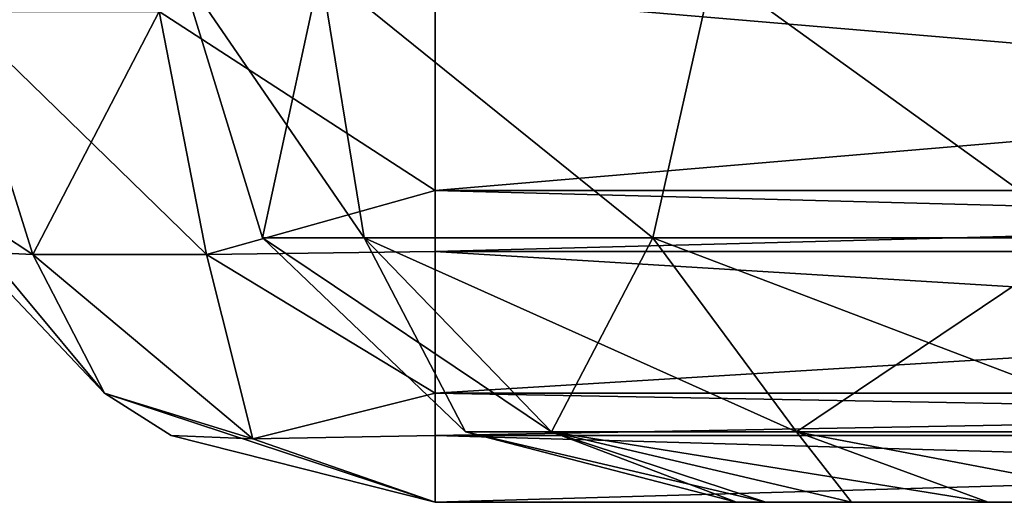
# Model space of a CAD drawing. Header units: millimetres. Extents: x -125 to 125, y -4 to 53.
# Tile 146 of 256: x -41.415 to -40.531, y -3.1 to -2.667. Entities that reach past the tile are written whole.
import ezdxf

# ---------------------------------------------------------------- set-up
doc = ezdxf.new("R2010")
doc.units = ezdxf.units.MM
doc.header["$LTSCALE"] = 65.185185
for name, color, linetype in [('276', 7, 'CONTINUOUS'), ('282', 7, 'CONTINUOUS'), ('352', 7, 'CONTINUOUS'), ('356', 7, 'CONTINUOUS'), ('357', 7, 'CONTINUOUS'), ('358', 7, 'CONTINUOUS'), ('359', 7, 'CONTINUOUS'), ('379', 7, 'CONTINUOUS'), ('380', 7, 'CONTINUOUS'), ('381', 7, 'CONTINUOUS'), ('382', 7, 'CONTINUOUS'), ('383', 7, 'CONTINUOUS'), ('408', 7, 'CONTINUOUS'), ('417', 7, 'CONTINUOUS'), ('418', 7, 'CONTINUOUS'), ('419', 7, 'CONTINUOUS'), ('420', 7, 'CONTINUOUS')]:
    doc.layers.add(name, color=color, linetype=linetype)

msp = doc.modelspace()

# ---------------------------------------------------------------- linework, layer by layer
at = {"layer": '276', "color": 7, "linetype": 'CONTINUOUS'}
for points in [[(-38.95817, -3.1, 123.7456), (-41.04183, -3.1, 123.7456), (-38.95817, -3.1, 123.16193), (-38.95817, -3.1, 123.7456)], [(-38.95817, -3.1, 123.16193), (-41.04183, -3.1, 123.7456), (-41.04183, -3.1, 123.16193), (-38.95817, -3.1, 123.16193)]]:
    msp.add_3dface(points, dxfattribs=at)
at = {"layer": '282', "color": 7, "linetype": 'CONTINUOUS'}
for points in [[(-41.04183, -3.1, -123.7456), (-38.95817, -3.1, -123.7456), (-41.04183, -3.1, -123.16193), (-41.04183, -3.1, -123.7456)], [(-38.95817, -3.1, -123.7456), (-38.95817, -3.1, -123.16193), (-41.04183, -3.1, -123.16193), (-38.95817, -3.1, -123.7456)]]:
    msp.add_3dface(points, dxfattribs=at)
at = {"layer": '352', "color": 7, "linetype": 'CONTINUOUS'}
for points in [[(-38.95817, -2.64358, 124.24369), (-41.04183, -2.64358, 124.24369), (-41.04183, -2.82008, 124.19456), (-38.95817, -2.64358, 124.24369)], [(-38.95817, -2.64358, 124.24369), (-41.04183, -2.82008, 124.19456), (-38.95817, -2.82008, 124.19456), (-38.95817, -2.64358, 124.24369)], [(-41.04183, -2.82008, 124.19456), (-41.04183, -2.87475, 124.16335), (-38.95817, -2.82008, 124.19456), (-41.04183, -2.82008, 124.19456)], [(-38.95817, -2.82008, 124.19456), (-41.04183, -2.87475, 124.16335), (-38.95817, -2.87475, 124.16335), (-38.95817, -2.82008, 124.19456)], [(-41.04183, -2.87475, 124.16335), (-41.04183, -3.00206, 124.04283), (-38.95817, -2.87475, 124.16335), (-41.04183, -2.87475, 124.16335)], [(-38.95817, -2.87475, 124.16335), (-41.04183, -3.00206, 124.04283), (-38.95817, -3.00206, 124.04283), (-38.95817, -2.87475, 124.16335)], [(-41.04183, -3.00206, 124.04283), (-41.04183, -3.0401, 123.9829), (-38.95817, -3.00206, 124.04283), (-41.04183, -3.00206, 124.04283)], [(-38.95817, -3.00206, 124.04283), (-41.04183, -3.0401, 123.9829), (-38.95817, -3.0401, 123.9829), (-38.95817, -3.00206, 124.04283)], [(-41.04183, -3.1, 123.7456), (-38.95817, -3.1, 123.7456), (-38.95817, -3.0401, 123.9829), (-41.04183, -3.1, 123.7456)], [(-41.04183, -3.0401, 123.9829), (-41.04183, -3.1, 123.7456), (-38.95817, -3.0401, 123.9829), (-41.04183, -3.0401, 123.9829)]]:
    msp.add_3dface(points, dxfattribs=at)
at = {"layer": '356', "color": 7, "linetype": 'CONTINUOUS'}
for points in [[(-41.04183, -2.64358, 122.66383), (-38.95817, -2.82008, 122.71297), (-41.04183, -2.82008, 122.71297), (-41.04183, -2.64358, 122.66383)], [(-41.04183, -2.64358, 122.66383), (-38.95817, -2.64358, 122.66383), (-38.95817, -2.82008, 122.71297), (-41.04183, -2.64358, 122.66383)], [(-41.04183, -2.82008, 122.71297), (-38.95817, -2.87474, 122.74418), (-41.04183, -2.87475, 122.74418), (-41.04183, -2.82008, 122.71297)], [(-38.95817, -2.82008, 122.71297), (-38.95817, -2.87474, 122.74418), (-41.04183, -2.82008, 122.71297), (-38.95817, -2.82008, 122.71297)], [(-38.95817, -2.87474, 122.74418), (-38.95817, -3.00206, 122.86469), (-41.04183, -2.87475, 122.74418), (-38.95817, -2.87474, 122.74418)], [(-41.04183, -2.87475, 122.74418), (-38.95817, -3.00206, 122.86469), (-41.04183, -3.00206, 122.86469), (-41.04183, -2.87475, 122.74418)], [(-41.04183, -3.00206, 122.86469), (-38.95817, -3.0401, 122.92462), (-41.04183, -3.0401, 122.92462), (-41.04183, -3.00206, 122.86469)], [(-38.95817, -3.00206, 122.86469), (-38.95817, -3.0401, 122.92462), (-41.04183, -3.00206, 122.86469), (-38.95817, -3.00206, 122.86469)], [(-38.95817, -3.1, 123.16193), (-41.04183, -3.1, 123.16193), (-41.04183, -3.0401, 122.92462), (-38.95817, -3.1, 123.16193)], [(-38.95817, -3.0401, 122.92462), (-38.95817, -3.1, 123.16193), (-41.04183, -3.0401, 122.92462), (-38.95817, -3.0401, 122.92462)]]:
    msp.add_3dface(points, dxfattribs=at)
at = {"layer": '357', "color": 7, "linetype": 'CONTINUOUS'}
for points in [[(-41.2898, -2.65932, 122.73182), (-41.04183, -2.64358, 122.66383), (-41.04183, -2.82008, 122.71297), (-41.2898, -2.65932, 122.73182)], [(-41.49079, -2.82008, 123.16193), (-41.47195, -2.65932, 122.91397), (-41.40324, -2.87766, 122.95629), (-41.49079, -2.82008, 123.16193)], [(-41.47195, -2.65932, 122.91397), (-41.2898, -2.65932, 122.73182), (-41.40324, -2.87766, 122.95629), (-41.47195, -2.65932, 122.91397)], [(-41.40324, -2.87766, 122.95629), (-41.2898, -2.65932, 122.73182), (-41.24748, -2.87766, 122.80052), (-41.40324, -2.87766, 122.95629)], [(-41.2898, -2.65932, 122.73182), (-41.04183, -2.82008, 122.71297), (-41.24748, -2.87766, 122.80052), (-41.2898, -2.65932, 122.73182)], [(-41.49079, -2.82008, 123.16193), (-41.40324, -2.87766, 122.95629), (-41.45959, -2.87474, 123.16193), (-41.49079, -2.82008, 123.16193)], [(-41.04183, -2.82008, 122.71297), (-41.04183, -3.00206, 122.86469), (-41.24748, -2.87766, 122.80052), (-41.04183, -2.82008, 122.71297)], [(-41.04183, -2.82008, 122.71297), (-41.04183, -2.87475, 122.74418), (-41.04183, -3.00206, 122.86469), (-41.04183, -2.82008, 122.71297)], [(-41.40324, -2.87766, 122.95629), (-41.33907, -3.00206, 123.16193), (-41.45959, -2.87474, 123.16193), (-41.40324, -2.87766, 122.95629)], [(-41.40324, -2.87766, 122.95629), (-41.24748, -2.87766, 122.80052), (-41.20575, -3.04302, 122.99801), (-41.40324, -2.87766, 122.95629)], [(-41.40324, -2.87766, 122.95629), (-41.20575, -3.04302, 122.99801), (-41.33907, -3.00206, 123.16193), (-41.40324, -2.87766, 122.95629)], [(-41.24748, -2.87766, 122.80052), (-41.04183, -3.00206, 122.86469), (-41.20575, -3.04302, 122.99801), (-41.24748, -2.87766, 122.80052)], [(-41.33907, -3.00206, 123.16193), (-41.20575, -3.04302, 122.99801), (-41.27914, -3.0401, 123.16193), (-41.33907, -3.00206, 123.16193)], [(-41.04183, -3.00206, 122.86469), (-41.04183, -3.1, 123.16193), (-41.20575, -3.04302, 122.99801), (-41.04183, -3.00206, 122.86469)], [(-41.04183, -3.1, 123.16193), (-41.04183, -3.00206, 122.86469), (-41.04183, -3.0401, 122.92462), (-41.04183, -3.1, 123.16193)], [(-41.20575, -3.04302, 122.99801), (-41.04183, -3.1, 123.16193), (-41.27914, -3.0401, 123.16193), (-41.20575, -3.04302, 122.99801)]]:
    msp.add_3dface(points, dxfattribs=at)
at = {"layer": '358', "color": 7, "linetype": 'CONTINUOUS'}
for points in [[(-41.45959, -2.87474, 123.16193), (-41.33907, -3.00206, 123.16193), (-41.45958, -2.87475, 123.7456), (-41.45959, -2.87474, 123.16193)], [(-41.45958, -2.87475, 123.7456), (-41.33907, -3.00206, 123.16193), (-41.33907, -3.00206, 123.7456), (-41.45958, -2.87475, 123.7456)], [(-41.33907, -3.00206, 123.7456), (-41.27914, -3.0401, 123.16193), (-41.27914, -3.0401, 123.7456), (-41.33907, -3.00206, 123.7456)], [(-41.33907, -3.00206, 123.16193), (-41.27914, -3.0401, 123.16193), (-41.33907, -3.00206, 123.7456), (-41.33907, -3.00206, 123.16193)], [(-41.04183, -3.1, 123.16193), (-41.04183, -3.1, 123.7456), (-41.27914, -3.0401, 123.7456), (-41.04183, -3.1, 123.16193)], [(-41.27914, -3.0401, 123.16193), (-41.04183, -3.1, 123.16193), (-41.27914, -3.0401, 123.7456), (-41.27914, -3.0401, 123.16193)]]:
    msp.add_3dface(points, dxfattribs=at)
at = {"layer": '359', "color": 7, "linetype": 'CONTINUOUS'}
for points in [[(-41.04183, -2.64358, 124.24369), (-41.2898, -2.65932, 124.17571), (-41.04183, -2.82008, 124.19456), (-41.04183, -2.64358, 124.24369)], [(-41.47195, -2.65932, 123.99356), (-41.49079, -2.82008, 123.7456), (-41.40324, -2.87766, 123.95124), (-41.47195, -2.65932, 123.99356)], [(-41.24748, -2.87766, 124.107), (-41.47195, -2.65932, 123.99356), (-41.40324, -2.87766, 123.95124), (-41.24748, -2.87766, 124.107)], [(-41.2898, -2.65932, 124.17571), (-41.47195, -2.65932, 123.99356), (-41.24748, -2.87766, 124.107), (-41.2898, -2.65932, 124.17571)], [(-41.04183, -2.82008, 124.19456), (-41.2898, -2.65932, 124.17571), (-41.24748, -2.87766, 124.107), (-41.04183, -2.82008, 124.19456)], [(-41.49079, -2.82008, 123.7456), (-41.45958, -2.87475, 123.7456), (-41.33907, -3.00206, 123.7456), (-41.49079, -2.82008, 123.7456)], [(-41.49079, -2.82008, 123.7456), (-41.33907, -3.00206, 123.7456), (-41.40324, -2.87766, 123.95124), (-41.49079, -2.82008, 123.7456)], [(-41.04183, -2.87475, 124.16335), (-41.04183, -2.82008, 124.19456), (-41.24748, -2.87766, 124.107), (-41.04183, -2.87475, 124.16335)], [(-41.40324, -2.87766, 123.95124), (-41.33907, -3.00206, 123.7456), (-41.20575, -3.04302, 123.90951), (-41.40324, -2.87766, 123.95124)], [(-41.24748, -2.87766, 124.107), (-41.40324, -2.87766, 123.95124), (-41.20575, -3.04302, 123.90951), (-41.24748, -2.87766, 124.107)], [(-41.04183, -3.00206, 124.04283), (-41.04183, -2.87475, 124.16335), (-41.24748, -2.87766, 124.107), (-41.04183, -3.00206, 124.04283)], [(-41.04183, -3.00206, 124.04283), (-41.24748, -2.87766, 124.107), (-41.20575, -3.04302, 123.90951), (-41.04183, -3.00206, 124.04283)], [(-41.33907, -3.00206, 123.7456), (-41.04183, -3.1, 123.7456), (-41.20575, -3.04302, 123.90951), (-41.33907, -3.00206, 123.7456)], [(-41.04183, -3.1, 123.7456), (-41.33907, -3.00206, 123.7456), (-41.27914, -3.0401, 123.7456), (-41.04183, -3.1, 123.7456)], [(-41.04183, -3.0401, 123.9829), (-41.04183, -3.00206, 124.04283), (-41.20575, -3.04302, 123.90951), (-41.04183, -3.0401, 123.9829)], [(-41.04183, -3.1, 123.7456), (-41.04183, -3.0401, 123.9829), (-41.20575, -3.04302, 123.90951), (-41.04183, -3.1, 123.7456)]]:
    msp.add_3dface(points, dxfattribs=at)
at = {"layer": '379', "color": 7, "linetype": 'CONTINUOUS'}
for points in [[(-41.04183, -2.64358, -124.24369), (-38.95817, -2.82008, -124.19456), (-41.04183, -2.82008, -124.19456), (-41.04183, -2.64358, -124.24369)], [(-41.04183, -2.64358, -124.24369), (-38.95817, -2.64358, -124.24369), (-38.95817, -2.82008, -124.19456), (-41.04183, -2.64358, -124.24369)], [(-38.95817, -2.82008, -124.19456), (-38.95817, -2.87474, -124.16335), (-41.04183, -2.82008, -124.19456), (-38.95817, -2.82008, -124.19456)], [(-41.04183, -2.82008, -124.19456), (-38.95817, -2.87474, -124.16335), (-41.04183, -2.87475, -124.16335), (-41.04183, -2.82008, -124.19456)], [(-38.95817, -2.87474, -124.16335), (-38.95817, -3.00206, -124.04283), (-41.04183, -2.87475, -124.16335), (-38.95817, -2.87474, -124.16335)], [(-41.04183, -2.87475, -124.16335), (-38.95817, -3.00206, -124.04283), (-41.04183, -3.00206, -124.04283), (-41.04183, -2.87475, -124.16335)], [(-38.95817, -3.00206, -124.04283), (-38.95817, -3.0401, -123.9829), (-41.04183, -3.00206, -124.04283), (-38.95817, -3.00206, -124.04283)], [(-41.04183, -3.00206, -124.04283), (-38.95817, -3.0401, -123.9829), (-41.04183, -3.0401, -123.9829), (-41.04183, -3.00206, -124.04283)], [(-38.95817, -3.1, -123.7456), (-41.04183, -3.1, -123.7456), (-41.04183, -3.0401, -123.9829), (-38.95817, -3.1, -123.7456)], [(-38.95817, -3.0401, -123.9829), (-38.95817, -3.1, -123.7456), (-41.04183, -3.0401, -123.9829), (-38.95817, -3.0401, -123.9829)]]:
    msp.add_3dface(points, dxfattribs=at)
at = {"layer": '380', "color": 7, "linetype": 'CONTINUOUS'}
for points in [[(-41.2898, -2.65932, -124.17571), (-41.04183, -2.64358, -124.24369), (-41.04183, -2.82008, -124.19456), (-41.2898, -2.65932, -124.17571)], [(-41.49079, -2.82008, -123.7456), (-41.47195, -2.65932, -123.99356), (-41.40324, -2.87766, -123.95124), (-41.49079, -2.82008, -123.7456)], [(-41.47195, -2.65932, -123.99356), (-41.2898, -2.65932, -124.17571), (-41.40324, -2.87766, -123.95124), (-41.47195, -2.65932, -123.99356)], [(-41.40324, -2.87766, -123.95124), (-41.2898, -2.65932, -124.17571), (-41.24748, -2.87766, -124.107), (-41.40324, -2.87766, -123.95124)], [(-41.2898, -2.65932, -124.17571), (-41.04183, -2.82008, -124.19456), (-41.24748, -2.87766, -124.107), (-41.2898, -2.65932, -124.17571)], [(-41.49079, -2.82008, -123.7456), (-41.40324, -2.87766, -123.95124), (-41.45959, -2.87474, -123.7456), (-41.49079, -2.82008, -123.7456)], [(-41.04183, -2.82008, -124.19456), (-41.04183, -3.00206, -124.04283), (-41.24748, -2.87766, -124.107), (-41.04183, -2.82008, -124.19456)], [(-41.04183, -2.82008, -124.19456), (-41.04183, -2.87475, -124.16335), (-41.04183, -3.00206, -124.04283), (-41.04183, -2.82008, -124.19456)], [(-41.40324, -2.87766, -123.95124), (-41.33907, -3.00206, -123.7456), (-41.45959, -2.87474, -123.7456), (-41.40324, -2.87766, -123.95124)], [(-41.40324, -2.87766, -123.95124), (-41.24748, -2.87766, -124.107), (-41.20575, -3.04302, -123.90951), (-41.40324, -2.87766, -123.95124)], [(-41.40324, -2.87766, -123.95124), (-41.20575, -3.04302, -123.90951), (-41.33907, -3.00206, -123.7456), (-41.40324, -2.87766, -123.95124)], [(-41.24748, -2.87766, -124.107), (-41.04183, -3.00206, -124.04283), (-41.20575, -3.04302, -123.90951), (-41.24748, -2.87766, -124.107)], [(-41.33907, -3.00206, -123.7456), (-41.20575, -3.04302, -123.90951), (-41.27914, -3.0401, -123.7456), (-41.33907, -3.00206, -123.7456)], [(-41.04183, -3.00206, -124.04283), (-41.04183, -3.1, -123.7456), (-41.20575, -3.04302, -123.90951), (-41.04183, -3.00206, -124.04283)], [(-41.04183, -3.1, -123.7456), (-41.04183, -3.00206, -124.04283), (-41.04183, -3.0401, -123.9829), (-41.04183, -3.1, -123.7456)], [(-41.20575, -3.04302, -123.90951), (-41.04183, -3.1, -123.7456), (-41.27914, -3.0401, -123.7456), (-41.20575, -3.04302, -123.90951)]]:
    msp.add_3dface(points, dxfattribs=at)
at = {"layer": '381', "color": 7, "linetype": 'CONTINUOUS'}
for points in [[(-41.45959, -2.87474, -123.7456), (-41.33907, -3.00206, -123.7456), (-41.45958, -2.87475, -123.16193), (-41.45959, -2.87474, -123.7456)], [(-41.45958, -2.87475, -123.16193), (-41.33907, -3.00206, -123.7456), (-41.33907, -3.00206, -123.16193), (-41.45958, -2.87475, -123.16193)], [(-41.33907, -3.00206, -123.7456), (-41.27914, -3.0401, -123.7456), (-41.33907, -3.00206, -123.16193), (-41.33907, -3.00206, -123.7456)], [(-41.33907, -3.00206, -123.16193), (-41.27914, -3.0401, -123.7456), (-41.27914, -3.0401, -123.16193), (-41.33907, -3.00206, -123.16193)], [(-41.04183, -3.1, -123.7456), (-41.04183, -3.1, -123.16193), (-41.27914, -3.0401, -123.16193), (-41.04183, -3.1, -123.7456)], [(-41.27914, -3.0401, -123.7456), (-41.04183, -3.1, -123.7456), (-41.27914, -3.0401, -123.16193), (-41.27914, -3.0401, -123.7456)]]:
    msp.add_3dface(points, dxfattribs=at)
at = {"layer": '382', "color": 7, "linetype": 'CONTINUOUS'}
for points in [[(-41.04183, -2.64358, -122.66383), (-41.2898, -2.65932, -122.73182), (-41.04183, -2.82008, -122.71297), (-41.04183, -2.64358, -122.66383)], [(-41.47195, -2.65932, -122.91397), (-41.49079, -2.82008, -123.16193), (-41.40324, -2.87766, -122.95629), (-41.47195, -2.65932, -122.91397)], [(-41.24748, -2.87766, -122.80052), (-41.47195, -2.65932, -122.91397), (-41.40324, -2.87766, -122.95629), (-41.24748, -2.87766, -122.80052)], [(-41.2898, -2.65932, -122.73182), (-41.47195, -2.65932, -122.91397), (-41.24748, -2.87766, -122.80052), (-41.2898, -2.65932, -122.73182)], [(-41.04183, -2.82008, -122.71297), (-41.2898, -2.65932, -122.73182), (-41.24748, -2.87766, -122.80052), (-41.04183, -2.82008, -122.71297)], [(-41.49079, -2.82008, -123.16193), (-41.33907, -3.00206, -123.16193), (-41.40324, -2.87766, -122.95629), (-41.49079, -2.82008, -123.16193)], [(-41.49079, -2.82008, -123.16193), (-41.45958, -2.87475, -123.16193), (-41.33907, -3.00206, -123.16193), (-41.49079, -2.82008, -123.16193)], [(-41.04183, -2.82008, -122.71297), (-41.24748, -2.87766, -122.80052), (-41.04183, -2.87474, -122.74418), (-41.04183, -2.82008, -122.71297)], [(-41.40324, -2.87766, -122.95629), (-41.33907, -3.00206, -123.16193), (-41.20575, -3.04302, -122.99801), (-41.40324, -2.87766, -122.95629)], [(-41.24748, -2.87766, -122.80052), (-41.40324, -2.87766, -122.95629), (-41.20575, -3.04302, -122.99801), (-41.24748, -2.87766, -122.80052)], [(-41.24748, -2.87766, -122.80052), (-41.04183, -3.00206, -122.86469), (-41.04183, -2.87474, -122.74418), (-41.24748, -2.87766, -122.80052)], [(-41.24748, -2.87766, -122.80052), (-41.20575, -3.04302, -122.99801), (-41.04183, -3.00206, -122.86469), (-41.24748, -2.87766, -122.80052)], [(-41.33907, -3.00206, -123.16193), (-41.04183, -3.1, -123.16193), (-41.20575, -3.04302, -122.99801), (-41.33907, -3.00206, -123.16193)], [(-41.04183, -3.1, -123.16193), (-41.33907, -3.00206, -123.16193), (-41.27914, -3.0401, -123.16193), (-41.04183, -3.1, -123.16193)], [(-41.04183, -3.00206, -122.86469), (-41.20575, -3.04302, -122.99801), (-41.04183, -3.0401, -122.92462), (-41.04183, -3.00206, -122.86469)], [(-41.20575, -3.04302, -122.99801), (-41.04183, -3.1, -123.16193), (-41.04183, -3.0401, -122.92462), (-41.20575, -3.04302, -122.99801)]]:
    msp.add_3dface(points, dxfattribs=at)
at = {"layer": '383', "color": 7, "linetype": 'CONTINUOUS'}
for points in [[(-38.95817, -2.82008, -122.71297), (-38.95817, -2.64358, -122.66383), (-41.04183, -2.82008, -122.71297), (-38.95817, -2.82008, -122.71297)], [(-38.95817, -2.64358, -122.66383), (-41.04183, -2.64358, -122.66383), (-41.04183, -2.82008, -122.71297), (-38.95817, -2.64358, -122.66383)], [(-38.95817, -2.87474, -122.74418), (-38.95817, -2.82008, -122.71297), (-41.04183, -2.87474, -122.74418), (-38.95817, -2.87474, -122.74418)], [(-38.95817, -2.82008, -122.71297), (-41.04183, -2.82008, -122.71297), (-41.04183, -2.87474, -122.74418), (-38.95817, -2.82008, -122.71297)], [(-41.04183, -3.00206, -122.86469), (-38.95817, -2.87474, -122.74418), (-41.04183, -2.87474, -122.74418), (-41.04183, -3.00206, -122.86469)], [(-38.95817, -3.00206, -122.86469), (-38.95817, -2.87474, -122.74418), (-41.04183, -3.00206, -122.86469), (-38.95817, -3.00206, -122.86469)], [(-38.95817, -3.0401, -122.92462), (-38.95817, -3.00206, -122.86469), (-41.04183, -3.0401, -122.92462), (-38.95817, -3.0401, -122.92462)], [(-38.95817, -3.00206, -122.86469), (-41.04183, -3.00206, -122.86469), (-41.04183, -3.0401, -122.92462), (-38.95817, -3.00206, -122.86469)], [(-41.04183, -3.1, -123.16193), (-38.95817, -3.0401, -122.92462), (-41.04183, -3.0401, -122.92462), (-41.04183, -3.1, -123.16193)], [(-41.04183, -3.1, -123.16193), (-38.95817, -3.1, -123.16193), (-38.95817, -3.0401, -122.92462), (-41.04183, -3.1, -123.16193)]]:
    msp.add_3dface(points, dxfattribs=at)
at = {"layer": '408', "color": 7, "linetype": 'CONTINUOUS'}
for points in [[(-40.74508, -3.1, -39.80041), (-40.77135, -3.1, -40), (-40.74508, -3.1, -40.19959), (-40.74508, -3.1, -39.80041)], [(-40.74508, -3.1, 40.19959), (-40.77135, -3.1, 40), (-40.74508, -3.1, 39.80041), (-40.74508, -3.1, 40.19959)], [(-40.66803, -3.1, -40.38564), (-40.74508, -3.1, -39.80041), (-40.74508, -3.1, -40.19959), (-40.66803, -3.1, -40.38564)], [(-40.66803, -3.1, -39.61436), (-40.74508, -3.1, -39.80041), (-40.66803, -3.1, -40.38564), (-40.66803, -3.1, -39.61436)], [(-40.66803, -3.1, 39.61436), (-40.74508, -3.1, 40.19959), (-40.74508, -3.1, 39.80041), (-40.66803, -3.1, 39.61436)], [(-40.66803, -3.1, 40.38564), (-40.74508, -3.1, 40.19959), (-40.66803, -3.1, 39.61436), (-40.66803, -3.1, 40.38564)], [(-40.54545, -3.1, -40.54541), (-40.66803, -3.1, -39.61436), (-40.66803, -3.1, -40.38564), (-40.54545, -3.1, -40.54541)], [(-40.54545, -3.1, -39.45459), (-40.66803, -3.1, -39.61436), (-40.54545, -3.1, -40.54541), (-40.54545, -3.1, -39.45459)], [(-40.54545, -3.1, 40.54541), (-40.66803, -3.1, 40.38564), (-40.54545, -3.1, 39.45459), (-40.54545, -3.1, 40.54541)], [(-40.54545, -3.1, 39.45459), (-40.66803, -3.1, 40.38564), (-40.66803, -3.1, 39.61436), (-40.54545, -3.1, 39.45459)], [(-40.38569, -3.1, -40.66801), (-40.54545, -3.1, -39.45459), (-40.54545, -3.1, -40.54541), (-40.38569, -3.1, -40.66801)], [(-40.38569, -3.1, -39.33199), (-40.54545, -3.1, -39.45459), (-40.38569, -3.1, -40.66801), (-40.38569, -3.1, -39.33199)], [(-40.38569, -3.1, 40.66801), (-40.54545, -3.1, 40.54541), (-40.38569, -3.1, 39.33199), (-40.38569, -3.1, 40.66801)], [(-40.38569, -3.1, 39.33199), (-40.54545, -3.1, 40.54541), (-40.54545, -3.1, 39.45459), (-40.38569, -3.1, 39.33199)]]:
    msp.add_3dface(points, dxfattribs=at)
at = {"layer": '417', "color": 7, "linetype": 'CONTINUOUS'}
for points in [[(-41.14502, -2.62181, -39.44859), (-41.27088, -2.62181, -40), (-41.1058, -2.86249, -39.54196), (-41.14502, -2.62181, -39.44859)], [(-41.27088, -2.62181, -40), (-41.19691, -2.86249, -40), (-41.1058, -2.86249, -39.54196), (-41.27088, -2.62181, -40)], [(-40.79238, -2.62181, -39.00639), (-41.14502, -2.62181, -39.44859), (-40.84634, -2.86249, -39.15366), (-40.79238, -2.62181, -39.00639)], [(-41.14502, -2.62181, -39.44859), (-41.1058, -2.86249, -39.54196), (-40.84634, -2.86249, -39.15366), (-41.14502, -2.62181, -39.44859)], [(-40.79238, -2.62181, -39.00639), (-40.84634, -2.86249, -39.15366), (-40.45804, -2.86249, -38.8942), (-40.79238, -2.62181, -39.00639)], [(-40.2828, -2.62181, -38.76099), (-40.79238, -2.62181, -39.00639), (-40.45804, -2.86249, -38.8942), (-40.2828, -2.62181, -38.76099)], [(-41.01481, -3.03673, -40), (-40.93756, -3.03673, -39.61165), (-41.19691, -2.86249, -40), (-41.01481, -3.03673, -40)], [(-41.19691, -2.86249, -40), (-40.93756, -3.03673, -39.61165), (-41.1058, -2.86249, -39.54196), (-41.19691, -2.86249, -40)], [(-40.93756, -3.03673, -39.61165), (-40.71758, -3.03673, -39.28242), (-41.1058, -2.86249, -39.54196), (-40.93756, -3.03673, -39.61165)], [(-41.1058, -2.86249, -39.54196), (-40.71758, -3.03673, -39.28242), (-40.84634, -2.86249, -39.15366), (-41.1058, -2.86249, -39.54196)], [(-40.84634, -2.86249, -39.15366), (-40.38835, -3.03673, -39.06244), (-40.45804, -2.86249, -38.8942), (-40.84634, -2.86249, -39.15366)], [(-40.71758, -3.03673, -39.28242), (-40.38835, -3.03673, -39.06244), (-40.84634, -2.86249, -39.15366), (-40.71758, -3.03673, -39.28242)], [(-40.77135, -3.1, -40), (-40.74508, -3.1, -39.80041), (-41.01481, -3.03673, -40), (-40.77135, -3.1, -40)], [(-41.01481, -3.03673, -40), (-40.74508, -3.1, -39.80041), (-40.93756, -3.03673, -39.61165), (-41.01481, -3.03673, -40)], [(-40.93756, -3.03673, -39.61165), (-40.54545, -3.1, -39.45459), (-40.71758, -3.03673, -39.28242), (-40.93756, -3.03673, -39.61165)], [(-40.74508, -3.1, -39.80041), (-40.66803, -3.1, -39.61436), (-40.93756, -3.03673, -39.61165), (-40.74508, -3.1, -39.80041)], [(-40.66803, -3.1, -39.61436), (-40.54545, -3.1, -39.45459), (-40.93756, -3.03673, -39.61165), (-40.66803, -3.1, -39.61436)], [(-40.71758, -3.03673, -39.28242), (-40.38569, -3.1, -39.33199), (-40.38835, -3.03673, -39.06244), (-40.71758, -3.03673, -39.28242)], [(-40.54545, -3.1, -39.45459), (-40.38569, -3.1, -39.33199), (-40.71758, -3.03673, -39.28242), (-40.54545, -3.1, -39.45459)]]:
    msp.add_3dface(points, dxfattribs=at)
at = {"layer": '418', "color": 7, "linetype": 'CONTINUOUS'}
for points in [[(-41.27088, -2.62181, -40), (-41.14502, -2.62181, -40.55141), (-41.19691, -2.86249, -40), (-41.27088, -2.62181, -40)], [(-41.19691, -2.86249, -40), (-41.14502, -2.62181, -40.55141), (-41.1058, -2.86249, -40.45804), (-41.19691, -2.86249, -40)], [(-41.14502, -2.62181, -40.55141), (-40.79238, -2.62181, -40.99361), (-40.84634, -2.86249, -40.84634), (-41.14502, -2.62181, -40.55141)], [(-41.14502, -2.62181, -40.55141), (-40.84634, -2.86249, -40.84634), (-41.1058, -2.86249, -40.45804), (-41.14502, -2.62181, -40.55141)], [(-40.79238, -2.62181, -40.99361), (-40.45804, -2.86249, -41.1058), (-40.84634, -2.86249, -40.84634), (-40.79238, -2.62181, -40.99361)], [(-40.79238, -2.62181, -40.99361), (-40.2828, -2.62181, -41.23901), (-40.45804, -2.86249, -41.1058), (-40.79238, -2.62181, -40.99361)], [(-41.01481, -3.03673, -40), (-41.19691, -2.86249, -40), (-41.1058, -2.86249, -40.45804), (-41.01481, -3.03673, -40)], [(-40.93756, -3.03673, -40.38835), (-41.01481, -3.03673, -40), (-41.1058, -2.86249, -40.45804), (-40.93756, -3.03673, -40.38835)], [(-40.84634, -2.86249, -40.84634), (-40.93756, -3.03673, -40.38835), (-41.1058, -2.86249, -40.45804), (-40.84634, -2.86249, -40.84634)], [(-40.71758, -3.03673, -40.71758), (-40.93756, -3.03673, -40.38835), (-40.84634, -2.86249, -40.84634), (-40.71758, -3.03673, -40.71758)], [(-40.45804, -2.86249, -41.1058), (-40.71758, -3.03673, -40.71758), (-40.84634, -2.86249, -40.84634), (-40.45804, -2.86249, -41.1058)], [(-40.38835, -3.03673, -40.93756), (-40.71758, -3.03673, -40.71758), (-40.45804, -2.86249, -41.1058), (-40.38835, -3.03673, -40.93756)], [(-40.77135, -3.1, -40), (-41.01481, -3.03673, -40), (-40.93756, -3.03673, -40.38835), (-40.77135, -3.1, -40)], [(-40.66803, -3.1, -40.38564), (-40.74508, -3.1, -40.19959), (-40.93756, -3.03673, -40.38835), (-40.66803, -3.1, -40.38564)], [(-40.71758, -3.03673, -40.71758), (-40.66803, -3.1, -40.38564), (-40.93756, -3.03673, -40.38835), (-40.71758, -3.03673, -40.71758)], [(-40.74508, -3.1, -40.19959), (-40.77135, -3.1, -40), (-40.93756, -3.03673, -40.38835), (-40.74508, -3.1, -40.19959)], [(-40.54545, -3.1, -40.54541), (-40.66803, -3.1, -40.38564), (-40.71758, -3.03673, -40.71758), (-40.54545, -3.1, -40.54541)], [(-40.38835, -3.03673, -40.93756), (-40.38569, -3.1, -40.66801), (-40.71758, -3.03673, -40.71758), (-40.38835, -3.03673, -40.93756)], [(-40.38569, -3.1, -40.66801), (-40.54545, -3.1, -40.54541), (-40.71758, -3.03673, -40.71758), (-40.38569, -3.1, -40.66801)]]:
    msp.add_3dface(points, dxfattribs=at)
at = {"layer": '419', "color": 7, "linetype": 'CONTINUOUS'}
for points in [[(-41.14502, -2.62181, 40.55141), (-41.27088, -2.62181, 40), (-41.1058, -2.86249, 40.45804), (-41.14502, -2.62181, 40.55141)], [(-41.27088, -2.62181, 40), (-41.19691, -2.86249, 40), (-41.1058, -2.86249, 40.45804), (-41.27088, -2.62181, 40)], [(-40.79238, -2.62181, 40.99361), (-41.14502, -2.62181, 40.55141), (-40.84634, -2.86249, 40.84634), (-40.79238, -2.62181, 40.99361)], [(-41.14502, -2.62181, 40.55141), (-41.1058, -2.86249, 40.45804), (-40.84634, -2.86249, 40.84634), (-41.14502, -2.62181, 40.55141)], [(-40.79238, -2.62181, 40.99361), (-40.84634, -2.86249, 40.84634), (-40.45804, -2.86249, 41.1058), (-40.79238, -2.62181, 40.99361)], [(-40.2828, -2.62181, 41.23901), (-40.79238, -2.62181, 40.99361), (-40.45804, -2.86249, 41.1058), (-40.2828, -2.62181, 41.23901)], [(-41.19691, -2.86249, 40), (-40.93756, -3.03673, 40.38835), (-41.1058, -2.86249, 40.45804), (-41.19691, -2.86249, 40)], [(-41.01481, -3.03673, 40), (-40.93756, -3.03673, 40.38835), (-41.19691, -2.86249, 40), (-41.01481, -3.03673, 40)], [(-41.1058, -2.86249, 40.45804), (-40.71758, -3.03673, 40.71758), (-40.84634, -2.86249, 40.84634), (-41.1058, -2.86249, 40.45804)], [(-40.93756, -3.03673, 40.38835), (-40.71758, -3.03673, 40.71758), (-41.1058, -2.86249, 40.45804), (-40.93756, -3.03673, 40.38835)], [(-40.84634, -2.86249, 40.84634), (-40.38835, -3.03673, 40.93756), (-40.45804, -2.86249, 41.1058), (-40.84634, -2.86249, 40.84634)], [(-40.71758, -3.03673, 40.71758), (-40.38835, -3.03673, 40.93756), (-40.84634, -2.86249, 40.84634), (-40.71758, -3.03673, 40.71758)], [(-41.01481, -3.03673, 40), (-40.74508, -3.1, 40.19959), (-40.93756, -3.03673, 40.38835), (-41.01481, -3.03673, 40)], [(-40.77135, -3.1, 40), (-40.74508, -3.1, 40.19959), (-41.01481, -3.03673, 40), (-40.77135, -3.1, 40)], [(-40.66803, -3.1, 40.38564), (-40.54545, -3.1, 40.54541), (-40.93756, -3.03673, 40.38835), (-40.66803, -3.1, 40.38564)], [(-40.93756, -3.03673, 40.38835), (-40.54545, -3.1, 40.54541), (-40.71758, -3.03673, 40.71758), (-40.93756, -3.03673, 40.38835)], [(-40.74508, -3.1, 40.19959), (-40.66803, -3.1, 40.38564), (-40.93756, -3.03673, 40.38835), (-40.74508, -3.1, 40.19959)], [(-40.54545, -3.1, 40.54541), (-40.38569, -3.1, 40.66801), (-40.71758, -3.03673, 40.71758), (-40.54545, -3.1, 40.54541)], [(-40.71758, -3.03673, 40.71758), (-40.38569, -3.1, 40.66801), (-40.38835, -3.03673, 40.93756), (-40.71758, -3.03673, 40.71758)]]:
    msp.add_3dface(points, dxfattribs=at)
at = {"layer": '420', "color": 7, "linetype": 'CONTINUOUS'}
for points in [[(-41.27088, -2.62181, 40), (-41.14502, -2.62181, 39.44859), (-41.19691, -2.86249, 40), (-41.27088, -2.62181, 40)], [(-41.19691, -2.86249, 40), (-41.14502, -2.62181, 39.44859), (-41.1058, -2.86249, 39.54196), (-41.19691, -2.86249, 40)], [(-41.14502, -2.62181, 39.44859), (-40.79238, -2.62181, 39.00639), (-40.84634, -2.86249, 39.15366), (-41.14502, -2.62181, 39.44859)], [(-41.14502, -2.62181, 39.44859), (-40.84634, -2.86249, 39.15366), (-41.1058, -2.86249, 39.54196), (-41.14502, -2.62181, 39.44859)], [(-40.79238, -2.62181, 39.00639), (-40.45804, -2.86249, 38.8942), (-40.84634, -2.86249, 39.15366), (-40.79238, -2.62181, 39.00639)], [(-40.79238, -2.62181, 39.00639), (-40.2828, -2.62181, 38.76099), (-40.45804, -2.86249, 38.8942), (-40.79238, -2.62181, 39.00639)], [(-41.01481, -3.03673, 40), (-41.19691, -2.86249, 40), (-41.1058, -2.86249, 39.54196), (-41.01481, -3.03673, 40)], [(-40.93756, -3.03673, 39.61165), (-41.01481, -3.03673, 40), (-41.1058, -2.86249, 39.54196), (-40.93756, -3.03673, 39.61165)], [(-40.84634, -2.86249, 39.15366), (-40.93756, -3.03673, 39.61165), (-41.1058, -2.86249, 39.54196), (-40.84634, -2.86249, 39.15366)], [(-40.71758, -3.03673, 39.28242), (-40.93756, -3.03673, 39.61165), (-40.84634, -2.86249, 39.15366), (-40.71758, -3.03673, 39.28242)], [(-40.45804, -2.86249, 38.8942), (-40.71758, -3.03673, 39.28242), (-40.84634, -2.86249, 39.15366), (-40.45804, -2.86249, 38.8942)], [(-40.38835, -3.03673, 39.06244), (-40.71758, -3.03673, 39.28242), (-40.45804, -2.86249, 38.8942), (-40.38835, -3.03673, 39.06244)], [(-40.77135, -3.1, 40), (-41.01481, -3.03673, 40), (-40.93756, -3.03673, 39.61165), (-40.77135, -3.1, 40)], [(-40.66803, -3.1, 39.61436), (-40.74508, -3.1, 39.80041), (-40.93756, -3.03673, 39.61165), (-40.66803, -3.1, 39.61436)], [(-40.71758, -3.03673, 39.28242), (-40.66803, -3.1, 39.61436), (-40.93756, -3.03673, 39.61165), (-40.71758, -3.03673, 39.28242)], [(-40.74508, -3.1, 39.80041), (-40.77135, -3.1, 40), (-40.93756, -3.03673, 39.61165), (-40.74508, -3.1, 39.80041)], [(-40.38569, -3.1, 39.33199), (-40.54545, -3.1, 39.45459), (-40.71758, -3.03673, 39.28242), (-40.38569, -3.1, 39.33199)], [(-40.38835, -3.03673, 39.06244), (-40.38569, -3.1, 39.33199), (-40.71758, -3.03673, 39.28242), (-40.38835, -3.03673, 39.06244)], [(-40.54545, -3.1, 39.45459), (-40.66803, -3.1, 39.61436), (-40.71758, -3.03673, 39.28242), (-40.54545, -3.1, 39.45459)]]:
    msp.add_3dface(points, dxfattribs=at)

doc.saveas('drawing.dxf')
